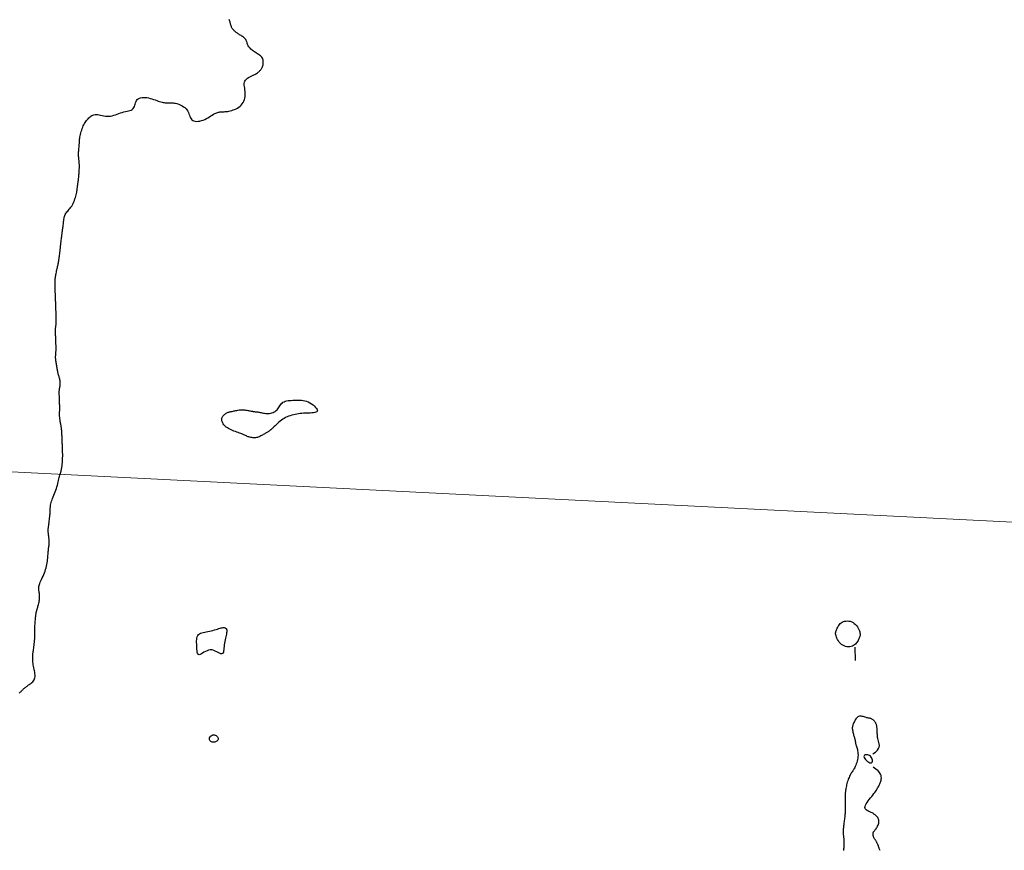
# Model space of a CAD drawing. Header units: millimetres. Extents: x 32690613 to 32693367, y 5343692 to 5344708.
# Tile 107 of 256: x 32692480 to 32692553, y 5343928 to 5343990. Entities that reach past the tile are written whole.
import ezdxf

# ---------------------------------------------------------------- set-up
doc = ezdxf.new("R2010")
doc.units = ezdxf.units.MM
doc.header["$LTSCALE"] = 20
doc.layers.get('0').update_dxf_attribs({"lineweight": 18})
doc.layers.get('Defpoints').update_dxf_attribs({"color": 11, "lineweight": 18})
doc.layers.add('02-DGM_HL_492.50', color=92, linetype='Continuous')
doc.layers.add('02-DGM_HL_493.00', color=102, linetype='Continuous')

# ---------------------------------------------------------------- blocks, each defined once
blk = doc.blocks.new('A$C78070446')
blk.add_line((4469459.192, 5342510.292), (4470208.776, 5342443.041))

msp = doc.modelspace()

# ---------------------------------------------------------------- linework, layer by layer
at = {"layer": '02-DGM_HL_492.50', "elevation": 492.5, "flags": 128}
for points in [[(32692541.45, 5343943.611), (32692541.357, 5343943.677), (32692541.273, 5343943.756), (32692541.196, 5343943.845), (32692541.128, 5343943.939), (32692541.069, 5343944.037), (32692541.019, 5343944.134), (32692540.979, 5343944.228), (32692540.95, 5343944.314), (32692540.931, 5343944.392), (32692540.922, 5343944.462), (32692540.921, 5343944.525), (32692540.929, 5343944.585), (32692540.943, 5343944.642), (32692540.962, 5343944.698), (32692540.986, 5343944.756), (32692541.013, 5343944.817), (32692541.044, 5343944.883), (32692541.077, 5343944.953), (32692541.115, 5343945.024), (32692541.159, 5343945.094), (32692541.209, 5343945.162), (32692541.267, 5343945.226), (32692541.334, 5343945.284), (32692541.41, 5343945.333), (32692541.497, 5343945.373), (32692541.592, 5343945.402), (32692541.694, 5343945.42), (32692541.799, 5343945.425), (32692541.907, 5343945.417), (32692542.014, 5343945.396), (32692542.118, 5343945.36), (32692542.217, 5343945.309), (32692542.31, 5343945.243), (32692542.395, 5343945.164), (32692542.471, 5343945.076), (32692542.539, 5343944.981), (32692542.599, 5343944.884), (32692542.648, 5343944.787), (32692542.688, 5343944.693), (32692542.717, 5343944.606), (32692542.736, 5343944.528), (32692542.745, 5343944.458), (32692542.746, 5343944.395), (32692542.738, 5343944.336), (32692542.725, 5343944.279), (32692542.705, 5343944.222), (32692542.681, 5343944.164), (32692542.654, 5343944.103), (32692542.624, 5343944.037), (32692542.59, 5343943.968), (32692542.552, 5343943.897), (32692542.508, 5343943.826), (32692542.458, 5343943.758), (32692542.4, 5343943.694), (32692542.333, 5343943.637), (32692542.257, 5343943.587), (32692542.17, 5343943.547), (32692542.075, 5343943.518), (32692541.973, 5343943.501), (32692541.868, 5343943.496), (32692541.76, 5343943.503), (32692541.653, 5343943.524), (32692541.549, 5343943.56)], [(32692543.024, 5343935.333), (32692543.042, 5343935.264), (32692543.085, 5343935.187), (32692543.147, 5343935.106), (32692543.224, 5343935.028), (32692543.308, 5343934.958), (32692543.393, 5343934.902), (32692543.473, 5343934.865), (32692543.543, 5343934.853), (32692543.597, 5343934.87), (32692543.635, 5343934.911), (32692543.656, 5343934.972), (32692543.661, 5343935.045), (32692543.65, 5343935.126), (32692543.623, 5343935.208), (32692543.581, 5343935.285), (32692543.524, 5343935.353), (32692543.452, 5343935.404), (32692543.372, 5343935.44), (32692543.288, 5343935.461), (32692543.207, 5343935.465), (32692543.134, 5343935.455), (32692543.075, 5343935.429), (32692543.037, 5343935.388)]]:
    msp.add_lwpolyline(points, close=True, dxfattribs=at)
for points in [[(32692542.411, 5343942.481), (32692542.372, 5343943.48)], [(32692543.684, 5343935.526), (32692543.893, 5343935.659), (32692544.037, 5343935.789), (32692544.127, 5343935.915), (32692544.173, 5343936.037), (32692544.184, 5343936.154), (32692544.171, 5343936.267), (32692544.144, 5343936.375), (32692544.114, 5343936.476), (32692544.088, 5343936.572), (32692544.068, 5343936.663), (32692544.053, 5343936.748), (32692544.042, 5343936.828), (32692544.034, 5343936.904), (32692544.029, 5343936.975), (32692544.025, 5343937.043), (32692544.022, 5343937.107), (32692544.02, 5343937.168), (32692544.018, 5343937.226), (32692544.015, 5343937.281), (32692544.012, 5343937.334), (32692544.009, 5343937.385), (32692544.005, 5343937.434), (32692544, 5343937.482), (32692543.995, 5343937.528), (32692543.988, 5343937.573), (32692543.98, 5343937.617), (32692543.971, 5343937.661), (32692543.959, 5343937.703), (32692543.944, 5343937.745), (32692543.927, 5343937.787), (32692543.906, 5343937.828), (32692543.881, 5343937.868), (32692543.853, 5343937.909), (32692543.821, 5343937.949), (32692543.785, 5343937.987), (32692543.747, 5343938.023), (32692543.708, 5343938.057), (32692543.666, 5343938.087), (32692543.624, 5343938.113), (32692543.582, 5343938.135), (32692543.539, 5343938.152), (32692543.496, 5343938.164), (32692543.452, 5343938.175), (32692543.406, 5343938.183), (32692543.358, 5343938.192), (32692543.306, 5343938.202), (32692543.25, 5343938.214), (32692543.189, 5343938.231), (32692543.123, 5343938.251), (32692543.053, 5343938.274), (32692542.981, 5343938.297), (32692542.908, 5343938.317), (32692542.834, 5343938.332), (32692542.763, 5343938.339), (32692542.694, 5343938.336), (32692542.629, 5343938.32), (32692542.571, 5343938.289), (32692542.517, 5343938.246), (32692542.469, 5343938.192), (32692542.425, 5343938.131), (32692542.385, 5343938.065), (32692542.349, 5343937.996), (32692542.316, 5343937.928), (32692542.286, 5343937.862), (32692542.258, 5343937.8), (32692542.234, 5343937.743), (32692542.212, 5343937.689), (32692542.194, 5343937.636), (32692542.18, 5343937.583), (32692542.17, 5343937.529), (32692542.165, 5343937.472), (32692542.165, 5343937.412), (32692542.17, 5343937.347), (32692542.179, 5343937.279), (32692542.192, 5343937.208), (32692542.208, 5343937.136), (32692542.226, 5343937.064), (32692542.245, 5343936.993), (32692542.265, 5343936.925), (32692542.283, 5343936.861), (32692542.301, 5343936.801), (32692542.317, 5343936.747), (32692542.331, 5343936.696), (32692542.344, 5343936.649), (32692542.355, 5343936.606), (32692542.365, 5343936.565), (32692542.374, 5343936.526), (32692542.381, 5343936.489), (32692542.387, 5343936.454), (32692542.393, 5343936.418), (32692542.398, 5343936.381), (32692542.404, 5343936.343), (32692542.412, 5343936.301), (32692542.422, 5343936.254), (32692542.434, 5343936.203), (32692542.45, 5343936.145), (32692542.47, 5343936.079), (32692542.493, 5343936.006), (32692542.516, 5343935.927), (32692542.539, 5343935.841), (32692542.559, 5343935.749), (32692542.575, 5343935.651), (32692542.586, 5343935.548), (32692542.589, 5343935.441), (32692542.584, 5343935.33), (32692542.571, 5343935.216), (32692542.551, 5343935.102), (32692542.525, 5343934.989), (32692542.495, 5343934.879), (32692542.461, 5343934.774), (32692542.424, 5343934.675), (32692542.386, 5343934.585), (32692542.348, 5343934.505), (32692542.309, 5343934.434), (32692542.27, 5343934.369), (32692542.23, 5343934.308), (32692542.191, 5343934.25), (32692542.151, 5343934.193), (32692542.112, 5343934.135), (32692542.073, 5343934.073), (32692542.034, 5343934.006), (32692541.995, 5343933.935), (32692541.957, 5343933.859), (32692541.921, 5343933.778), (32692541.886, 5343933.694), (32692541.852, 5343933.607), (32692541.821, 5343933.516), (32692541.792, 5343933.422), (32692541.766, 5343933.326), (32692541.742, 5343933.23), (32692541.721, 5343933.134), (32692541.703, 5343933.04), (32692541.687, 5343932.951), (32692541.673, 5343932.867), (32692541.662, 5343932.79), (32692541.653, 5343932.722), (32692541.646, 5343932.664), (32692541.641, 5343932.615), (32692541.637, 5343932.574), (32692541.635, 5343932.54), (32692541.633, 5343932.51), (32692541.632, 5343932.484), (32692541.632, 5343932.46), (32692541.631, 5343932.438), (32692541.629, 5343932.414), (32692541.627, 5343932.389), (32692541.626, 5343932.361), (32692541.624, 5343932.33), (32692541.622, 5343932.293), (32692541.621, 5343932.25), (32692541.62, 5343932.2), (32692541.62, 5343932.142), (32692541.621, 5343932.076), (32692541.622, 5343932.002), (32692541.624, 5343931.923), (32692541.627, 5343931.842), (32692541.629, 5343931.762), (32692541.632, 5343931.683), (32692541.635, 5343931.609), (32692541.638, 5343931.543), (32692541.64, 5343931.485), (32692541.642, 5343931.433), (32692541.643, 5343931.387), (32692541.643, 5343931.343), (32692541.642, 5343931.299), (32692541.64, 5343931.252), (32692541.636, 5343931.201), (32692541.631, 5343931.142), (32692541.624, 5343931.075), (32692541.616, 5343931), (32692541.607, 5343930.919), (32692541.597, 5343930.833), (32692541.586, 5343930.744), (32692541.575, 5343930.654), (32692541.563, 5343930.564), (32692541.552, 5343930.477), (32692541.542, 5343930.392), (32692541.532, 5343930.311), (32692541.522, 5343930.233), (32692541.514, 5343930.159), (32692541.506, 5343930.087), (32692541.499, 5343930.018), (32692541.494, 5343929.952), (32692541.49, 5343929.888), (32692541.487, 5343929.826), (32692541.485, 5343929.767), (32692541.485, 5343929.709), (32692541.486, 5343929.654), (32692541.488, 5343929.6), (32692541.491, 5343929.547), (32692541.495, 5343929.495), (32692541.5, 5343929.445), (32692541.506, 5343929.395), (32692541.512, 5343929.345), (32692541.518, 5343929.296), (32692541.524, 5343929.245), (32692541.53, 5343929.193), (32692541.535, 5343929.138), (32692541.538, 5343929.081), (32692541.541, 5343929.02), (32692541.541, 5343928.956), (32692541.54, 5343928.888), (32692541.538, 5343928.818), (32692541.535, 5343928.746), (32692541.531, 5343928.674), (32692541.526, 5343928.6), (32692541.521, 5343928.528), (32692541.516, 5343928.456), (32692541.511, 5343928.387), (32692541.506, 5343928.319)], [(32692544.246, 5343928.319), (32692544.218, 5343928.375), (32692544.194, 5343928.427), (32692544.172, 5343928.474), (32692544.155, 5343928.516), (32692544.142, 5343928.553), (32692544.132, 5343928.586), (32692544.123, 5343928.616), (32692544.115, 5343928.645), (32692544.107, 5343928.673), (32692544.099, 5343928.701), (32692544.088, 5343928.731), (32692544.075, 5343928.763), (32692544.06, 5343928.797), (32692544.042, 5343928.833), (32692544.023, 5343928.87), (32692544.002, 5343928.908), (32692543.98, 5343928.947), (32692543.956, 5343928.986), (32692543.932, 5343929.025), (32692543.908, 5343929.063), (32692543.883, 5343929.101), (32692543.859, 5343929.138), (32692543.835, 5343929.174), (32692543.813, 5343929.209), (32692543.793, 5343929.243), (32692543.775, 5343929.276), (32692543.76, 5343929.307), (32692543.748, 5343929.337), (32692543.738, 5343929.366), (32692543.731, 5343929.394), (32692543.726, 5343929.421), (32692543.723, 5343929.447), (32692543.721, 5343929.472), (32692543.719, 5343929.497), (32692543.718, 5343929.522), (32692543.717, 5343929.547), (32692543.717, 5343929.572), (32692543.717, 5343929.597), (32692543.719, 5343929.621), (32692543.722, 5343929.645), (32692543.727, 5343929.668), (32692543.734, 5343929.691), (32692543.744, 5343929.712), (32692543.757, 5343929.733), (32692543.774, 5343929.755), (32692543.793, 5343929.777), (32692543.816, 5343929.803), (32692543.841, 5343929.832), (32692543.87, 5343929.866), (32692543.901, 5343929.906), (32692543.935, 5343929.953), (32692543.971, 5343930.009), (32692544.009, 5343930.071), (32692544.045, 5343930.139), (32692544.079, 5343930.211), (32692544.108, 5343930.286), (32692544.13, 5343930.362), (32692544.144, 5343930.438), (32692544.147, 5343930.512), (32692544.138, 5343930.583), (32692544.118, 5343930.651), (32692544.09, 5343930.716), (32692544.054, 5343930.776), (32692544.013, 5343930.832), (32692543.968, 5343930.884), (32692543.921, 5343930.932), (32692543.873, 5343930.974), (32692543.826, 5343931.011), (32692543.779, 5343931.045), (32692543.732, 5343931.075), (32692543.684, 5343931.102), (32692543.634, 5343931.128), (32692543.581, 5343931.154), (32692543.524, 5343931.18), (32692543.463, 5343931.208), (32692543.398, 5343931.238), (32692543.331, 5343931.272), (32692543.266, 5343931.31), (32692543.207, 5343931.355), (32692543.159, 5343931.406), (32692543.125, 5343931.465), (32692543.109, 5343931.533), (32692543.114, 5343931.611), (32692543.144, 5343931.701), (32692543.194, 5343931.8), (32692543.262, 5343931.905), (32692543.342, 5343932.016), (32692543.43, 5343932.129), (32692543.522, 5343932.242), (32692543.613, 5343932.354), (32692543.699, 5343932.461), (32692543.777, 5343932.563), (32692543.845, 5343932.659), (32692543.906, 5343932.749), (32692543.96, 5343932.834), (32692544.009, 5343932.913), (32692544.052, 5343932.988), (32692544.092, 5343933.058), (32692544.128, 5343933.124), (32692544.162, 5343933.187), (32692544.193, 5343933.246), (32692544.222, 5343933.305), (32692544.248, 5343933.364), (32692544.271, 5343933.425), (32692544.291, 5343933.49), (32692544.308, 5343933.56), (32692544.321, 5343933.637), (32692544.328, 5343933.721), (32692544.326, 5343933.813), (32692544.306, 5343933.913), (32692544.263, 5343934.021), (32692544.19, 5343934.136), (32692544.08, 5343934.259), (32692543.926, 5343934.389), (32692543.723, 5343934.526)]]:
    msp.add_lwpolyline(points, dxfattribs=at)
at = {"layer": '02-DGM_HL_493.00', "elevation": 493, "flags": 128}
msp.add_lwpolyline([(32692480.117, 5343940.055), (32692480.16, 5343940.096), (32692480.202, 5343940.137), (32692480.244, 5343940.179), (32692480.286, 5343940.22), (32692480.328, 5343940.262), (32692480.37, 5343940.303), (32692480.413, 5343940.343), (32692480.457, 5343940.383), (32692480.502, 5343940.422), (32692480.548, 5343940.46), (32692480.596, 5343940.498), (32692480.646, 5343940.536), (32692480.697, 5343940.575), (32692480.751, 5343940.615), (32692480.808, 5343940.656), (32692480.867, 5343940.699), (32692480.929, 5343940.745), (32692480.992, 5343940.793), (32692481.054, 5343940.845), (32692481.113, 5343940.902), (32692481.166, 5343940.965), (32692481.212, 5343941.033), (32692481.248, 5343941.109), (32692481.273, 5343941.193), (32692481.285, 5343941.286), (32692481.286, 5343941.385), (32692481.277, 5343941.491), (32692481.262, 5343941.6), (32692481.241, 5343941.713), (32692481.218, 5343941.826), (32692481.195, 5343941.938), (32692481.173, 5343942.048), (32692481.155, 5343942.155), (32692481.141, 5343942.258), (32692481.13, 5343942.355), (32692481.122, 5343942.448), (32692481.117, 5343942.534), (32692481.114, 5343942.615), (32692481.112, 5343942.689), (32692481.112, 5343942.755), (32692481.113, 5343942.814), (32692481.116, 5343942.868), (32692481.12, 5343942.919), (32692481.125, 5343942.969), (32692481.131, 5343943.022), (32692481.139, 5343943.078), (32692481.149, 5343943.142), (32692481.161, 5343943.215), (32692481.174, 5343943.3), (32692481.189, 5343943.394), (32692481.204, 5343943.498), (32692481.22, 5343943.609), (32692481.234, 5343943.725), (32692481.248, 5343943.846), (32692481.259, 5343943.97), (32692481.268, 5343944.095), (32692481.274, 5343944.221), (32692481.278, 5343944.346), (32692481.28, 5343944.47), (32692481.281, 5343944.594), (32692481.281, 5343944.716), (32692481.281, 5343944.838), (32692481.282, 5343944.958), (32692481.284, 5343945.076), (32692481.288, 5343945.192), (32692481.294, 5343945.305), (32692481.301, 5343945.414), (32692481.31, 5343945.517), (32692481.318, 5343945.614), (32692481.327, 5343945.702), (32692481.336, 5343945.781), (32692481.344, 5343945.85), (32692481.352, 5343945.907), (32692481.359, 5343945.954), (32692481.365, 5343945.993), (32692481.371, 5343946.025), (32692481.377, 5343946.053), (32692481.383, 5343946.077), (32692481.39, 5343946.1), (32692481.396, 5343946.123), (32692481.403, 5343946.148), (32692481.411, 5343946.175), (32692481.42, 5343946.206), (32692481.431, 5343946.241), (32692481.442, 5343946.281), (32692481.456, 5343946.327), (32692481.471, 5343946.38), (32692481.488, 5343946.439), (32692481.507, 5343946.506), (32692481.528, 5343946.58), (32692481.549, 5343946.659), (32692481.57, 5343946.741), (32692481.589, 5343946.827), (32692481.605, 5343946.914), (32692481.618, 5343947.001), (32692481.627, 5343947.087), (32692481.63, 5343947.17), (32692481.629, 5343947.251), (32692481.625, 5343947.329), (32692481.618, 5343947.404), (32692481.608, 5343947.477), (32692481.598, 5343947.546), (32692481.588, 5343947.613), (32692481.579, 5343947.677), (32692481.571, 5343947.738), (32692481.566, 5343947.797), (32692481.564, 5343947.857), (32692481.567, 5343947.918), (32692481.575, 5343947.983), (32692481.59, 5343948.053), (32692481.611, 5343948.129), (32692481.641, 5343948.213), (32692481.679, 5343948.307), (32692481.725, 5343948.409), (32692481.775, 5343948.518), (32692481.829, 5343948.633), (32692481.884, 5343948.753), (32692481.938, 5343948.877), (32692481.989, 5343949.002), (32692482.036, 5343949.129), (32692482.077, 5343949.256), (32692482.112, 5343949.382), (32692482.141, 5343949.506), (32692482.166, 5343949.629), (32692482.187, 5343949.75), (32692482.204, 5343949.869), (32692482.219, 5343949.984), (32692482.231, 5343950.096), (32692482.242, 5343950.204), (32692482.251, 5343950.307), (32692482.259, 5343950.406), (32692482.266, 5343950.499), (32692482.273, 5343950.586), (32692482.28, 5343950.667), (32692482.286, 5343950.74), (32692482.293, 5343950.807), (32692482.3, 5343950.866), (32692482.308, 5343950.919), (32692482.315, 5343950.966), (32692482.323, 5343951.008), (32692482.33, 5343951.047), (32692482.336, 5343951.084), (32692482.342, 5343951.12), (32692482.346, 5343951.157), (32692482.349, 5343951.194), (32692482.351, 5343951.233), (32692482.351, 5343951.274), (32692482.35, 5343951.318), (32692482.348, 5343951.366), (32692482.344, 5343951.417), (32692482.338, 5343951.472), (32692482.332, 5343951.531), (32692482.323, 5343951.596), (32692482.314, 5343951.665), (32692482.304, 5343951.736), (32692482.295, 5343951.808), (32692482.286, 5343951.88), (32692482.278, 5343951.952), (32692482.272, 5343952.02), (32692482.268, 5343952.085), (32692482.267, 5343952.145), (32692482.269, 5343952.201), (32692482.272, 5343952.255), (32692482.277, 5343952.308), (32692482.284, 5343952.36), (32692482.291, 5343952.414), (32692482.3, 5343952.471), (32692482.308, 5343952.531), (32692482.317, 5343952.597), (32692482.326, 5343952.666), (32692482.334, 5343952.739), (32692482.343, 5343952.814), (32692482.351, 5343952.89), (32692482.359, 5343952.967), (32692482.367, 5343953.043), (32692482.375, 5343953.118), (32692482.382, 5343953.19), (32692482.389, 5343953.259), (32692482.396, 5343953.327), (32692482.402, 5343953.393), (32692482.407, 5343953.458), (32692482.412, 5343953.522), (32692482.415, 5343953.585), (32692482.418, 5343953.647), (32692482.419, 5343953.71), (32692482.421, 5343953.774), (32692482.424, 5343953.84), (32692482.428, 5343953.909), (32692482.436, 5343953.981), (32692482.449, 5343954.059), (32692482.466, 5343954.143), (32692482.49, 5343954.234), (32692482.521, 5343954.333), (32692482.558, 5343954.439), (32692482.6, 5343954.551), (32692482.646, 5343954.668), (32692482.693, 5343954.789), (32692482.741, 5343954.912), (32692482.788, 5343955.038), (32692482.833, 5343955.165), (32692482.874, 5343955.291), (32692482.913, 5343955.417), (32692482.948, 5343955.541), (32692482.981, 5343955.661), (32692483.012, 5343955.778), (32692483.041, 5343955.891), (32692483.068, 5343955.998), (32692483.094, 5343956.098), (32692483.119, 5343956.191), (32692483.143, 5343956.278), (32692483.165, 5343956.359), (32692483.187, 5343956.435), (32692483.207, 5343956.507), (32692483.225, 5343956.575), (32692483.242, 5343956.641), (32692483.257, 5343956.705), (32692483.27, 5343956.767), (32692483.282, 5343956.829), (32692483.292, 5343956.891), (32692483.301, 5343956.952), (32692483.308, 5343957.014), (32692483.315, 5343957.076), (32692483.32, 5343957.14), (32692483.325, 5343957.205), (32692483.33, 5343957.272), (32692483.334, 5343957.34), (32692483.337, 5343957.408), (32692483.34, 5343957.477), (32692483.343, 5343957.545), (32692483.344, 5343957.613), (32692483.346, 5343957.679), (32692483.346, 5343957.742), (32692483.346, 5343957.804), (32692483.346, 5343957.863), (32692483.345, 5343957.92), (32692483.344, 5343957.975), (32692483.342, 5343958.029), (32692483.34, 5343958.082), (32692483.338, 5343958.135), (32692483.336, 5343958.187), (32692483.334, 5343958.239), (32692483.332, 5343958.291), (32692483.33, 5343958.344), (32692483.328, 5343958.398), (32692483.326, 5343958.454), (32692483.324, 5343958.511), (32692483.321, 5343958.57), (32692483.319, 5343958.631), (32692483.317, 5343958.695), (32692483.314, 5343958.761), (32692483.311, 5343958.829), (32692483.309, 5343958.898), (32692483.306, 5343958.969), (32692483.303, 5343959.041), (32692483.3, 5343959.113), (32692483.297, 5343959.186), (32692483.294, 5343959.259), (32692483.291, 5343959.331), (32692483.288, 5343959.403), (32692483.284, 5343959.474), (32692483.28, 5343959.543), (32692483.275, 5343959.611), (32692483.269, 5343959.677), (32692483.262, 5343959.741), (32692483.254, 5343959.802), (32692483.244, 5343959.861), (32692483.234, 5343959.918), (32692483.224, 5343959.975), (32692483.213, 5343960.031), (32692483.201, 5343960.088), (32692483.19, 5343960.146), (32692483.179, 5343960.205), (32692483.168, 5343960.267), (32692483.158, 5343960.33), (32692483.148, 5343960.394), (32692483.139, 5343960.459), (32692483.132, 5343960.525), (32692483.125, 5343960.59), (32692483.12, 5343960.654), (32692483.117, 5343960.717), (32692483.115, 5343960.779), (32692483.115, 5343960.839), (32692483.116, 5343960.898), (32692483.118, 5343960.957), (32692483.12, 5343961.015), (32692483.123, 5343961.073), (32692483.125, 5343961.131), (32692483.126, 5343961.19), (32692483.127, 5343961.25), (32692483.127, 5343961.31), (32692483.126, 5343961.371), (32692483.125, 5343961.432), (32692483.123, 5343961.494), (32692483.121, 5343961.556), (32692483.119, 5343961.618), (32692483.116, 5343961.681), (32692483.114, 5343961.743), (32692483.112, 5343961.806), (32692483.109, 5343961.868), (32692483.107, 5343961.931), (32692483.104, 5343961.993), (32692483.102, 5343962.056), (32692483.099, 5343962.118), (32692483.097, 5343962.181), (32692483.095, 5343962.243), (32692483.093, 5343962.305), (32692483.091, 5343962.368), (32692483.091, 5343962.43), (32692483.092, 5343962.493), (32692483.094, 5343962.556), (32692483.098, 5343962.618), (32692483.105, 5343962.681), (32692483.114, 5343962.744), (32692483.125, 5343962.807), (32692483.136, 5343962.87), (32692483.147, 5343962.933), (32692483.157, 5343962.996), (32692483.165, 5343963.059), (32692483.169, 5343963.122), (32692483.169, 5343963.184), (32692483.164, 5343963.246), (32692483.155, 5343963.309), (32692483.142, 5343963.371), (32692483.126, 5343963.433), (32692483.109, 5343963.494), (32692483.091, 5343963.556), (32692483.072, 5343963.618), (32692483.054, 5343963.68), (32692483.038, 5343963.742), (32692483.022, 5343963.804), (32692483.008, 5343963.867), (32692482.994, 5343963.931), (32692482.981, 5343963.997), (32692482.968, 5343964.064), (32692482.956, 5343964.133), (32692482.942, 5343964.204), (32692482.929, 5343964.277), (32692482.915, 5343964.353), (32692482.902, 5343964.428), (32692482.889, 5343964.504), (32692482.876, 5343964.578), (32692482.864, 5343964.65), (32692482.854, 5343964.719), (32692482.844, 5343964.784), (32692482.837, 5343964.844), (32692482.831, 5343964.899), (32692482.826, 5343964.951), (32692482.823, 5343965), (32692482.822, 5343965.047), (32692482.821, 5343965.092), (32692482.822, 5343965.138), (32692482.824, 5343965.183), (32692482.827, 5343965.23), (32692482.83, 5343965.278), (32692482.834, 5343965.327), (32692482.839, 5343965.378), (32692482.843, 5343965.432), (32692482.846, 5343965.487), (32692482.85, 5343965.546), (32692482.852, 5343965.607), (32692482.853, 5343965.671), (32692482.853, 5343965.738), (32692482.852, 5343965.807), (32692482.851, 5343965.878), (32692482.849, 5343965.95), (32692482.847, 5343966.024), (32692482.844, 5343966.099), (32692482.841, 5343966.174), (32692482.838, 5343966.248), (32692482.835, 5343966.323), (32692482.832, 5343966.397), (32692482.829, 5343966.469), (32692482.827, 5343966.54), (32692482.824, 5343966.609), (32692482.821, 5343966.676), (32692482.819, 5343966.74), (32692482.816, 5343966.801), (32692482.814, 5343966.859), (32692482.813, 5343966.916), (32692482.812, 5343966.971), (32692482.812, 5343967.025), (32692482.813, 5343967.08), (32692482.815, 5343967.134), (32692482.818, 5343967.19), (32692482.823, 5343967.247), (32692482.828, 5343967.306), (32692482.835, 5343967.366), (32692482.842, 5343967.427), (32692482.849, 5343967.488), (32692482.855, 5343967.55), (32692482.861, 5343967.613), (32692482.866, 5343967.676), (32692482.869, 5343967.738), (32692482.87, 5343967.801), (32692482.871, 5343967.864), (32692482.87, 5343967.926), (32692482.869, 5343967.989), (32692482.867, 5343968.051), (32692482.865, 5343968.113), (32692482.863, 5343968.176), (32692482.86, 5343968.238), (32692482.858, 5343968.301), (32692482.855, 5343968.363), (32692482.853, 5343968.426), (32692482.851, 5343968.488), (32692482.848, 5343968.551), (32692482.846, 5343968.613), (32692482.843, 5343968.676), (32692482.841, 5343968.738), (32692482.838, 5343968.8), (32692482.836, 5343968.863), (32692482.833, 5343968.925), (32692482.831, 5343968.988), (32692482.829, 5343969.05), (32692482.826, 5343969.113), (32692482.824, 5343969.175), (32692482.821, 5343969.238), (32692482.819, 5343969.3), (32692482.816, 5343969.363), (32692482.814, 5343969.425), (32692482.811, 5343969.487), (32692482.809, 5343969.55), (32692482.807, 5343969.612), (32692482.804, 5343969.675), (32692482.802, 5343969.737), (32692482.799, 5343969.8), (32692482.797, 5343969.862), (32692482.794, 5343969.925), (32692482.792, 5343969.987), (32692482.79, 5343970.05), (32692482.787, 5343970.112), (32692482.785, 5343970.174), (32692482.782, 5343970.237), (32692482.78, 5343970.299), (32692482.778, 5343970.362), (32692482.776, 5343970.424), (32692482.775, 5343970.487), (32692482.775, 5343970.549), (32692482.776, 5343970.612), (32692482.777, 5343970.675), (32692482.78, 5343970.737), (32692482.783, 5343970.801), (32692482.789, 5343970.865), (32692482.796, 5343970.932), (32692482.804, 5343971.001), (32692482.814, 5343971.072), (32692482.827, 5343971.148), (32692482.841, 5343971.227), (32692482.858, 5343971.311), (32692482.876, 5343971.398), (32692482.895, 5343971.487), (32692482.915, 5343971.574), (32692482.934, 5343971.66), (32692482.953, 5343971.741), (32692482.97, 5343971.816), (32692482.986, 5343971.884), (32692482.998, 5343971.942), (32692483.008, 5343971.992), (32692483.017, 5343972.035), (32692483.024, 5343972.071), (32692483.029, 5343972.102), (32692483.034, 5343972.129), (32692483.038, 5343972.152), (32692483.042, 5343972.173), (32692483.046, 5343972.194), (32692483.05, 5343972.214), (32692483.054, 5343972.237), (32692483.059, 5343972.263), (32692483.065, 5343972.295), (32692483.071, 5343972.334), (32692483.078, 5343972.381), (32692483.085, 5343972.438), (32692483.094, 5343972.506), (32692483.103, 5343972.585), (32692483.113, 5343972.674), (32692483.124, 5343972.77), (32692483.135, 5343972.874), (32692483.147, 5343972.983), (32692483.16, 5343973.096), (32692483.173, 5343973.213), (32692483.187, 5343973.331), (32692483.201, 5343973.45), (32692483.216, 5343973.567), (32692483.23, 5343973.68), (32692483.243, 5343973.789), (32692483.256, 5343973.89), (32692483.267, 5343973.982), (32692483.278, 5343974.063), (32692483.286, 5343974.133), (32692483.294, 5343974.193), (32692483.301, 5343974.245), (32692483.307, 5343974.294), (32692483.313, 5343974.341), (32692483.319, 5343974.389), (32692483.325, 5343974.441), (32692483.333, 5343974.499), (32692483.341, 5343974.566), (32692483.351, 5343974.642), (32692483.361, 5343974.723), (32692483.372, 5343974.809), (32692483.383, 5343974.897), (32692483.395, 5343974.987), (32692483.406, 5343975.077), (32692483.417, 5343975.165), (32692483.428, 5343975.249), (32692483.44, 5343975.33), (32692483.453, 5343975.408), (32692483.468, 5343975.483), (32692483.487, 5343975.555), (32692483.511, 5343975.625), (32692483.54, 5343975.692), (32692483.575, 5343975.757), (32692483.618, 5343975.82), (32692483.667, 5343975.883), (32692483.721, 5343975.947), (32692483.778, 5343976.012), (32692483.838, 5343976.081), (32692483.898, 5343976.155), (32692483.959, 5343976.235), (32692484.017, 5343976.322), (32692484.073, 5343976.418), (32692484.125, 5343976.521), (32692484.174, 5343976.628), (32692484.219, 5343976.738), (32692484.26, 5343976.849), (32692484.296, 5343976.958), (32692484.328, 5343977.064), (32692484.355, 5343977.165), (32692484.378, 5343977.259), (32692484.395, 5343977.347), (32692484.409, 5343977.429), (32692484.421, 5343977.505), (32692484.43, 5343977.578), (32692484.437, 5343977.646), (32692484.444, 5343977.712), (32692484.451, 5343977.776), (32692484.459, 5343977.838), (32692484.467, 5343977.899), (32692484.476, 5343977.958), (32692484.485, 5343978.016), (32692484.493, 5343978.074), (32692484.502, 5343978.13), (32692484.51, 5343978.185), (32692484.517, 5343978.239), (32692484.524, 5343978.292), (32692484.53, 5343978.345), (32692484.535, 5343978.399), (32692484.54, 5343978.452), (32692484.544, 5343978.507), (32692484.549, 5343978.564), (32692484.553, 5343978.622), (32692484.557, 5343978.683), (32692484.562, 5343978.748), (32692484.567, 5343978.814), (32692484.571, 5343978.882), (32692484.576, 5343978.95), (32692484.58, 5343979.017), (32692484.584, 5343979.083), (32692484.587, 5343979.147), (32692484.589, 5343979.207), (32692484.59, 5343979.264), (32692484.591, 5343979.317), (32692484.59, 5343979.369), (32692484.589, 5343979.42), (32692484.586, 5343979.471), (32692484.583, 5343979.524), (32692484.578, 5343979.58), (32692484.572, 5343979.64), (32692484.565, 5343979.705), (32692484.557, 5343979.775), (32692484.549, 5343979.848), (32692484.542, 5343979.926), (32692484.535, 5343980.007), (32692484.531, 5343980.09), (32692484.528, 5343980.176), (32692484.528, 5343980.264), (32692484.531, 5343980.353), (32692484.537, 5343980.443), (32692484.545, 5343980.531), (32692484.554, 5343980.618), (32692484.563, 5343980.701), (32692484.572, 5343980.78), (32692484.58, 5343980.853), (32692484.586, 5343980.92), (32692484.589, 5343980.979), (32692484.591, 5343981.033), (32692484.592, 5343981.083), (32692484.593, 5343981.134), (32692484.595, 5343981.186), (32692484.599, 5343981.243), (32692484.606, 5343981.306), (32692484.616, 5343981.379), (32692484.631, 5343981.464), (32692484.65, 5343981.558), (32692484.673, 5343981.659), (32692484.7, 5343981.765), (32692484.731, 5343981.873), (32692484.765, 5343981.983), (32692484.801, 5343982.09), (32692484.841, 5343982.192), (32692484.883, 5343982.289), (32692484.927, 5343982.38), (32692484.974, 5343982.465), (32692485.024, 5343982.545), (32692485.075, 5343982.621), (32692485.13, 5343982.693), (32692485.186, 5343982.762), (32692485.245, 5343982.828), (32692485.306, 5343982.891), (32692485.37, 5343982.951), (32692485.438, 5343983.006), (32692485.51, 5343983.054), (32692485.587, 5343983.094), (32692485.669, 5343983.124), (32692485.757, 5343983.143), (32692485.852, 5343983.149), (32692485.954, 5343983.142), (32692486.062, 5343983.125), (32692486.175, 5343983.1), (32692486.293, 5343983.073), (32692486.414, 5343983.046), (32692486.537, 5343983.024), (32692486.662, 5343983.009), (32692486.787, 5343983.007), (32692486.911, 5343983.019), (32692487.035, 5343983.044), (32692487.159, 5343983.079), (32692487.283, 5343983.12), (32692487.406, 5343983.166), (32692487.529, 5343983.212), (32692487.653, 5343983.256), (32692487.776, 5343983.296), (32692487.9, 5343983.329), (32692488.021, 5343983.356), (32692488.139, 5343983.382), (32692488.251, 5343983.408), (32692488.355, 5343983.438), (32692488.449, 5343983.475), (32692488.531, 5343983.52), (32692488.599, 5343983.578), (32692488.652, 5343983.65), (32692488.692, 5343983.733), (32692488.724, 5343983.824), (32692488.753, 5343983.918), (32692488.781, 5343984.012), (32692488.813, 5343984.103), (32692488.854, 5343984.186), (32692488.906, 5343984.257), (32692488.974, 5343984.315), (32692489.056, 5343984.358), (32692489.15, 5343984.389), (32692489.255, 5343984.407), (32692489.368, 5343984.413), (32692489.487, 5343984.409), (32692489.61, 5343984.396), (32692489.736, 5343984.373), (32692489.862, 5343984.343), (32692489.987, 5343984.308), (32692490.111, 5343984.268), (32692490.231, 5343984.226), (32692490.348, 5343984.184), (32692490.46, 5343984.144), (32692490.566, 5343984.107), (32692490.665, 5343984.076), (32692490.756, 5343984.052), (32692490.84, 5343984.035), (32692490.917, 5343984.023), (32692490.99, 5343984.016), (32692491.059, 5343984.012), (32692491.124, 5343984.012), (32692491.188, 5343984.013), (32692491.251, 5343984.016), (32692491.313, 5343984.018), (32692491.377, 5343984.019), (32692491.443, 5343984.019), (32692491.511, 5343984.015), (32692491.584, 5343984.008), (32692491.662, 5343983.996), (32692491.746, 5343983.979), (32692491.837, 5343983.955), (32692491.935, 5343983.924), (32692492.039, 5343983.885), (32692492.145, 5343983.838), (32692492.25, 5343983.784), (32692492.352, 5343983.721), (32692492.447, 5343983.65), (32692492.533, 5343983.572), (32692492.606, 5343983.485), (32692492.665, 5343983.39), (32692492.712, 5343983.289), (32692492.752, 5343983.187), (32692492.788, 5343983.085), (32692492.824, 5343982.987), (32692492.863, 5343982.897), (32692492.91, 5343982.816), (32692492.968, 5343982.748), (32692493.04, 5343982.696), (32692493.125, 5343982.66), (32692493.222, 5343982.638), (32692493.327, 5343982.63), (32692493.44, 5343982.636), (32692493.558, 5343982.654), (32692493.68, 5343982.684), (32692493.803, 5343982.725), (32692493.926, 5343982.777), (32692494.047, 5343982.836), (32692494.166, 5343982.9), (32692494.28, 5343982.966), (32692494.389, 5343983.033), (32692494.492, 5343983.096), (32692494.587, 5343983.154), (32692494.674, 5343983.204), (32692494.751, 5343983.244), (32692494.82, 5343983.274), (32692494.882, 5343983.296), (32692494.941, 5343983.312), (32692494.997, 5343983.322), (32692495.052, 5343983.328), (32692495.109, 5343983.332), (32692495.169, 5343983.335), (32692495.234, 5343983.337), (32692495.304, 5343983.341), (32692495.38, 5343983.346), (32692495.46, 5343983.353), (32692495.546, 5343983.363), (32692495.637, 5343983.376), (32692495.732, 5343983.394), (32692495.833, 5343983.416), (32692495.939, 5343983.444), (32692496.047, 5343983.478), (32692496.157, 5343983.518), (32692496.265, 5343983.565), (32692496.371, 5343983.62), (32692496.472, 5343983.683), (32692496.566, 5343983.756), (32692496.651, 5343983.837), (32692496.725, 5343983.929), (32692496.789, 5343984.029), (32692496.842, 5343984.136), (32692496.885, 5343984.25), (32692496.917, 5343984.368), (32692496.938, 5343984.49), (32692496.949, 5343984.614), (32692496.949, 5343984.739), (32692496.94, 5343984.863), (32692496.924, 5343984.986), (32692496.905, 5343985.106), (32692496.888, 5343985.223), (32692496.877, 5343985.334), (32692496.875, 5343985.439), (32692496.886, 5343985.537), (32692496.914, 5343985.627), (32692496.963, 5343985.707), (32692497.028, 5343985.779), (32692497.108, 5343985.843), (32692497.197, 5343985.9), (32692497.292, 5343985.953), (32692497.389, 5343986), (32692497.485, 5343986.044), (32692497.575, 5343986.086), (32692497.656, 5343986.126), (32692497.729, 5343986.166), (32692497.795, 5343986.204), (32692497.854, 5343986.243), (32692497.907, 5343986.282), (32692497.955, 5343986.322), (32692497.999, 5343986.362), (32692498.04, 5343986.405), (32692498.079, 5343986.449), (32692498.116, 5343986.495), (32692498.149, 5343986.545), (32692498.18, 5343986.596), (32692498.208, 5343986.651), (32692498.232, 5343986.709), (32692498.252, 5343986.771), (32692498.268, 5343986.836), (32692498.28, 5343986.905), (32692498.287, 5343986.977), (32692498.288, 5343987.05), (32692498.282, 5343987.124), (32692498.269, 5343987.197), (32692498.248, 5343987.268), (32692498.219, 5343987.336), (32692498.179, 5343987.4), (32692498.131, 5343987.458), (32692498.073, 5343987.512), (32692498.008, 5343987.562), (32692497.938, 5343987.609), (32692497.865, 5343987.655), (32692497.788, 5343987.701), (32692497.712, 5343987.747), (32692497.636, 5343987.795), (32692497.562, 5343987.846), (32692497.492, 5343987.899), (32692497.425, 5343987.954), (32692497.363, 5343988.011), (32692497.306, 5343988.069), (32692497.255, 5343988.129), (32692497.211, 5343988.189), (32692497.173, 5343988.25), (32692497.143, 5343988.311), (32692497.119, 5343988.372), (32692497.099, 5343988.433), (32692497.08, 5343988.493), (32692497.062, 5343988.552), (32692497.042, 5343988.608), (32692497.018, 5343988.663), (32692496.988, 5343988.715), (32692496.951, 5343988.765), (32692496.908, 5343988.811), (32692496.859, 5343988.856), (32692496.806, 5343988.898), (32692496.75, 5343988.938), (32692496.692, 5343988.977), (32692496.633, 5343989.014), (32692496.575, 5343989.049), (32692496.518, 5343989.084), (32692496.463, 5343989.119), (32692496.409, 5343989.153), (32692496.358, 5343989.187), (32692496.308, 5343989.222), (32692496.26, 5343989.258), (32692496.213, 5343989.295), (32692496.169, 5343989.334), (32692496.127, 5343989.375), (32692496.087, 5343989.418), (32692496.05, 5343989.462), (32692496.015, 5343989.507), (32692495.983, 5343989.553), (32692495.955, 5343989.599), (32692495.931, 5343989.645), (32692495.91, 5343989.691), (32692495.894, 5343989.735), (32692495.88, 5343989.78), (32692495.869, 5343989.825), (32692495.858, 5343989.872), (32692495.846, 5343989.921), (32692495.832, 5343989.972), (32692495.816, 5343990.027), (32692495.795, 5343990.086), (32692495.769, 5343990.151), (32692495.739, 5343990.22)], dxfattribs=at)
for points in [[(32692498.65, 5343959.515), (32692498.61, 5343959.489), (32692498.564, 5343959.461), (32692498.513, 5343959.431), (32692498.459, 5343959.401), (32692498.403, 5343959.369), (32692498.344, 5343959.336), (32692498.283, 5343959.302), (32692498.222, 5343959.269), (32692498.161, 5343959.235), (32692498.099, 5343959.203), (32692498.037, 5343959.171), (32692497.975, 5343959.142), (32692497.911, 5343959.117), (32692497.847, 5343959.095), (32692497.781, 5343959.077), (32692497.713, 5343959.065), (32692497.644, 5343959.06), (32692497.573, 5343959.059), (32692497.502, 5343959.064), (32692497.431, 5343959.074), (32692497.361, 5343959.087), (32692497.292, 5343959.104), (32692497.224, 5343959.124), (32692497.159, 5343959.147), (32692497.097, 5343959.171), (32692497.037, 5343959.198), (32692496.976, 5343959.225), (32692496.913, 5343959.255), (32692496.848, 5343959.286), (32692496.778, 5343959.317), (32692496.701, 5343959.35), (32692496.616, 5343959.384), (32692496.523, 5343959.418), (32692496.423, 5343959.454), (32692496.317, 5343959.49), (32692496.208, 5343959.529), (32692496.099, 5343959.569), (32692495.991, 5343959.611), (32692495.886, 5343959.655), (32692495.787, 5343959.702), (32692495.695, 5343959.752), (32692495.611, 5343959.804), (32692495.534, 5343959.859), (32692495.466, 5343959.915), (32692495.405, 5343959.973), (32692495.352, 5343960.033), (32692495.306, 5343960.093), (32692495.269, 5343960.154), (32692495.239, 5343960.216), (32692495.217, 5343960.277), (32692495.203, 5343960.338), (32692495.197, 5343960.398), (32692495.198, 5343960.457), (32692495.208, 5343960.515), (32692495.225, 5343960.572), (32692495.25, 5343960.626), (32692495.283, 5343960.678), (32692495.323, 5343960.727), (32692495.368, 5343960.774), (32692495.417, 5343960.817), (32692495.468, 5343960.856), (32692495.521, 5343960.891), (32692495.575, 5343960.921), (32692495.627, 5343960.947), (32692495.677, 5343960.967), (32692495.726, 5343960.983), (32692495.774, 5343960.996), (32692495.823, 5343961.006), (32692495.873, 5343961.016), (32692495.925, 5343961.025), (32692495.98, 5343961.034), (32692496.04, 5343961.046), (32692496.105, 5343961.06), (32692496.174, 5343961.076), (32692496.246, 5343961.093), (32692496.322, 5343961.109), (32692496.401, 5343961.125), (32692496.482, 5343961.138), (32692496.564, 5343961.148), (32692496.647, 5343961.153), (32692496.731, 5343961.154), (32692496.813, 5343961.15), (32692496.895, 5343961.143), (32692496.975, 5343961.133), (32692497.052, 5343961.121), (32692497.126, 5343961.107), (32692497.196, 5343961.094), (32692497.262, 5343961.08), (32692497.322, 5343961.067), (32692497.378, 5343961.056), (32692497.43, 5343961.045), (32692497.477, 5343961.036), (32692497.522, 5343961.028), (32692497.563, 5343961.021), (32692497.602, 5343961.016), (32692497.64, 5343961.011), (32692497.676, 5343961.008), (32692497.712, 5343961.005), (32692497.749, 5343961.003), (32692497.788, 5343961), (32692497.83, 5343960.995), (32692497.877, 5343960.989), (32692497.93, 5343960.981), (32692497.989, 5343960.969), (32692498.056, 5343960.955), (32692498.13, 5343960.938), (32692498.209, 5343960.92), (32692498.294, 5343960.903), (32692498.382, 5343960.888), (32692498.473, 5343960.877), (32692498.566, 5343960.87), (32692498.66, 5343960.87), (32692498.753, 5343960.878), (32692498.845, 5343960.893), (32692498.935, 5343960.916), (32692499.022, 5343960.947), (32692499.104, 5343960.986), (32692499.181, 5343961.032), (32692499.252, 5343961.085), (32692499.316, 5343961.146), (32692499.373, 5343961.215), (32692499.424, 5343961.288), (32692499.471, 5343961.364), (32692499.519, 5343961.441), (32692499.568, 5343961.516), (32692499.622, 5343961.586), (32692499.683, 5343961.65), (32692499.753, 5343961.705), (32692499.835, 5343961.75), (32692499.928, 5343961.785), (32692500.03, 5343961.811), (32692500.139, 5343961.83), (32692500.255, 5343961.844), (32692500.375, 5343961.853), (32692500.498, 5343961.859), (32692500.623, 5343961.865), (32692500.748, 5343961.869), (32692500.873, 5343961.872), (32692500.998, 5343961.87), (32692501.123, 5343961.863), (32692501.249, 5343961.848), (32692501.375, 5343961.824), (32692501.501, 5343961.787), (32692501.628, 5343961.737), (32692501.755, 5343961.672), (32692501.879, 5343961.596), (32692501.995, 5343961.511), (32692502.099, 5343961.422), (32692502.188, 5343961.332), (32692502.257, 5343961.246), (32692502.303, 5343961.166), (32692502.321, 5343961.097), (32692502.308, 5343961.041), (32692502.267, 5343960.998), (32692502.203, 5343960.966), (32692502.118, 5343960.943), (32692502.018, 5343960.927), (32692501.905, 5343960.916), (32692501.785, 5343960.909), (32692501.661, 5343960.904), (32692501.536, 5343960.899), (32692501.411, 5343960.894), (32692501.286, 5343960.887), (32692501.162, 5343960.878), (32692501.037, 5343960.866), (32692500.912, 5343960.852), (32692500.788, 5343960.833), (32692500.664, 5343960.81), (32692500.54, 5343960.781), (32692500.417, 5343960.748), (32692500.295, 5343960.709), (32692500.176, 5343960.666), (32692500.06, 5343960.617), (32692499.946, 5343960.563), (32692499.837, 5343960.504), (32692499.733, 5343960.44), (32692499.634, 5343960.371), (32692499.541, 5343960.299), (32692499.453, 5343960.225), (32692499.372, 5343960.152), (32692499.296, 5343960.08), (32692499.227, 5343960.012), (32692499.164, 5343959.95), (32692499.108, 5343959.894), (32692499.059, 5343959.847), (32692499.015, 5343959.807), (32692498.978, 5343959.774), (32692498.945, 5343959.746), (32692498.916, 5343959.723), (32692498.89, 5343959.703), (32692498.867, 5343959.685), (32692498.846, 5343959.668), (32692498.826, 5343959.652), (32692498.807, 5343959.635), (32692498.787, 5343959.618), (32692498.766, 5343959.6), (32692498.743, 5343959.581), (32692498.716, 5343959.561), (32692498.686, 5343959.539)], [(32692495.56, 5343944.529), (32692495.544, 5343944.444), (32692495.524, 5343944.349), (32692495.501, 5343944.246), (32692495.476, 5343944.134), (32692495.45, 5343944.017), (32692495.426, 5343943.896), (32692495.404, 5343943.772), (32692495.386, 5343943.646), (32692495.372, 5343943.521), (32692495.36, 5343943.4), (32692495.349, 5343943.287), (32692495.334, 5343943.185), (32692495.313, 5343943.099), (32692495.284, 5343943.032), (32692495.244, 5343942.988), (32692495.189, 5343942.971), (32692495.119, 5343942.983), (32692495.034, 5343943.017), (32692494.937, 5343943.067), (32692494.829, 5343943.124), (32692494.714, 5343943.181), (32692494.593, 5343943.229), (32692494.469, 5343943.262), (32692494.344, 5343943.272), (32692494.22, 5343943.253), (32692494.099, 5343943.21), (32692493.982, 5343943.152), (32692493.871, 5343943.087), (32692493.769, 5343943.021), (32692493.676, 5343942.964), (32692493.593, 5343942.923), (32692493.524, 5343942.906), (32692493.469, 5343942.919), (32692493.426, 5343942.96), (32692493.393, 5343943.024), (32692493.37, 5343943.109), (32692493.354, 5343943.209), (32692493.344, 5343943.321), (32692493.337, 5343943.442), (32692493.332, 5343943.566), (32692493.327, 5343943.69), (32692493.324, 5343943.813), (32692493.326, 5343943.932), (32692493.334, 5343944.046), (32692493.349, 5343944.151), (32692493.375, 5343944.248), (32692493.413, 5343944.333), (32692493.466, 5343944.405), (32692493.533, 5343944.463), (32692493.615, 5343944.508), (32692493.709, 5343944.544), (32692493.813, 5343944.572), (32692493.926, 5343944.595), (32692494.044, 5343944.615), (32692494.166, 5343944.636), (32692494.29, 5343944.66), (32692494.413, 5343944.688), (32692494.535, 5343944.719), (32692494.655, 5343944.753), (32692494.769, 5343944.788), (32692494.878, 5343944.822), (32692494.98, 5343944.853), (32692495.073, 5343944.88), (32692495.156, 5343944.902), (32692495.228, 5343944.917), (32692495.289, 5343944.926), (32692495.342, 5343944.929), (32692495.386, 5343944.927), (32692495.423, 5343944.919), (32692495.455, 5343944.908), (32692495.481, 5343944.893), (32692495.504, 5343944.874), (32692495.525, 5343944.852), (32692495.542, 5343944.827), (32692495.556, 5343944.797), (32692495.566, 5343944.76), (32692495.572, 5343944.716), (32692495.573, 5343944.664), (32692495.569, 5343944.602)], [(32692494.27, 5343936.625), (32692494.275, 5343936.678), (32692494.294, 5343936.732), (32692494.325, 5343936.785), (32692494.366, 5343936.834), (32692494.415, 5343936.876), (32692494.47, 5343936.91), (32692494.529, 5343936.934), (32692494.591, 5343936.943), (32692494.653, 5343936.938), (32692494.714, 5343936.92), (32692494.772, 5343936.89), (32692494.824, 5343936.852), (32692494.868, 5343936.806), (32692494.903, 5343936.756), (32692494.926, 5343936.704), (32692494.936, 5343936.651), (32692494.931, 5343936.6), (32692494.911, 5343936.552), (32692494.88, 5343936.509), (32692494.839, 5343936.47), (32692494.79, 5343936.438), (32692494.734, 5343936.413), (32692494.675, 5343936.396), (32692494.613, 5343936.388), (32692494.55, 5343936.391), (32692494.49, 5343936.403), (32692494.432, 5343936.424), (32692494.381, 5343936.452), (32692494.337, 5343936.487), (32692494.302, 5343936.529), (32692494.279, 5343936.575)]]:
    msp.add_lwpolyline(points, close=True, dxfattribs=at)

# ---------------------------------------------------------------- block references
at = {"layer": 'Defpoints', "rotation": 2.237485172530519}
msp.add_blockref('A$C78070446', (28434719.524, -168960.664), dxfattribs=at)

doc.saveas('drawing.dxf')
